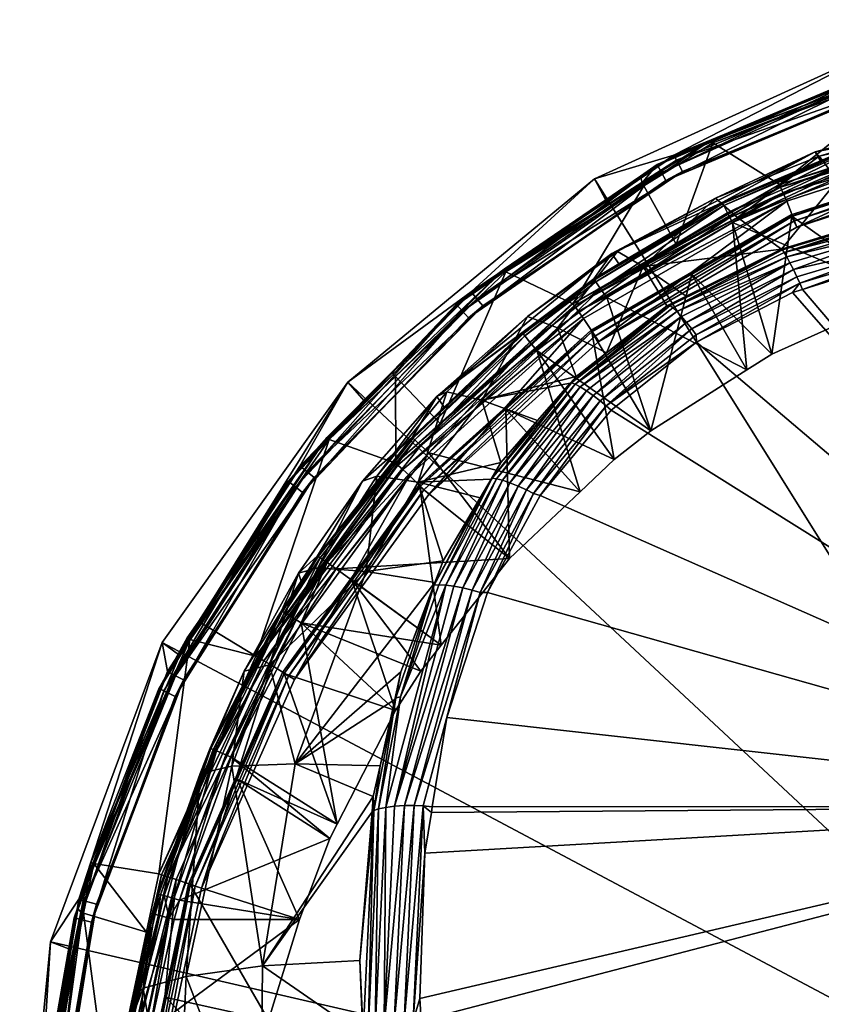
# Model space of a CAD drawing. Extents: x -0.027 to 0.115, y -0.224 to 0.109.
# Tile 251 of 256: x -0.027 to -0.009, y 0.005 to 0.026. Entities that reach past the tile are written whole.
import ezdxf

# ---------------------------------------------------------------- set-up
doc = ezdxf.new("R2010")
doc.units = 0
doc.layers.add('mesh', color=7, linetype='CONTINUOUS')

msp = doc.modelspace()

# ---------------------------------------------------------------- meshes
at = {"layer": 'mesh'}
mesh = msp.add_polyface(dxfattribs=at)
corners = [(-0.009392, 0.023375, 0.123853), (-0.006707, 0.024075, 0.119632), (-0.004543, 0.02464, 0.123796), (-0.008378, 0.023563, 0.119628), (-0.009277, 0.023182, 0.119625), (-0.009304, 0.023279, 0.130961), (-0.004495, 0.02439, 0.130824), (-0.008901, 0.022751, 0.137991), (-0.004285, 0.023664, 0.137792), (-0.011421, 0.022246, 0.119497), (-0.008371, 0.023541, 0.119504), (-0.006701, 0.024054, 0.119508), (-0.008256, 0.023209, 0.119173), (-0.00664, 0.023828, 0.119221), (-0.008294, 0.02332, 0.119219), (-0.00661, 0.023715, 0.119174), (-0.008215, 0.023092, 0.119157), (-0.006577, 0.023594, 0.119158), (-0.007534, 0.025338, 0.041448), (-0.007741, 0.025253, 0.041448), (-0.007854, 0.025691, 0.000045), (-0.012495, 0.023301, 0.041444), (-0.006851, 0.025424, 0.087442), (-0.007933, 0.02521, 0.042794), (-0.006841, 0.025435, 0.042795), (-0.01167, 0.023639, 0.087439), (-0.01286, 0.023096, 0.04279), (-0.006444, 0.023872, 0.114215), (-0.006834, 0.025356, 0.089745), (-0.006626, 0.025433, 0.089746), (-0.011641, 0.023576, 0.089742), (-0.006642, 0.025501, 0.087442), (-0.008353, 0.023491, 0.119391), (-0.006687, 0.024003, 0.119394), (-0.007624, 0.02487, 0.041844), (-0.007628, 0.024871, 0.042394), (-0.007814, 0.024832, 0.042394), (-0.007421, 0.024953, 0.041844), (-0.012668, 0.02275, 0.04239), (-0.012307, 0.022947, 0.04184), (-0.012488, 0.023288, 0.041547), (-0.00753, 0.025324, 0.041551), (-0.007501, 0.025224, 0.041728), (-0.012439, 0.023196, 0.041725), (-0.002641, 0.025896, 0.042395), (-0.007929, 0.025197, 0.042691), (-0.007898, 0.0251, 0.042512), (-0.00268, 0.026276, 0.042693), (-0.002669, 0.026175, 0.042514), (-0.012764, 0.022923, 0.042445), (-0.012854, 0.023084, 0.042687), (-0.009797, 0.021723, 0.114588), (-0.005119, 0.023884, 0.114592), (-0.005026, 0.023273, 0.114591), (-0.010015, 0.022294, 0.114589), (-0.010177, 0.022659, 0.114213), (-0.005202, 0.024276, 0.114216), (-0.00519, 0.024216, 0.114406), (-0.010152, 0.022603, 0.114403), (-0.005159, 0.024074, 0.114542), (-0.010093, 0.02247, 0.11454), (-0.005081, 0.02353, 0.115035), (-0.009919, 0.021996, 0.114883), (-0.005088, 0.023566, 0.114886), (-0.009902, 0.021958, 0.114735), (-0.00508, 0.023525, 0.114738), (-0.009858, 0.021858, 0.114628), (-0.005057, 0.023418, 0.11463)]
mesh.append_faces([[corners[k] for k in face] for face in [(0, 1, 2, 2), (0, 3, 1, 1), (4, 3, 0, 0), (2, 5, 0, 0), (2, 6, 5, 5), (6, 7, 5, 5), (6, 8, 7, 7), (9, 10, 4, 4), (10, 3, 4, 4), (10, 1, 3, 3), (11, 1, 10, 10), (12, 13, 14, 14), (15, 13, 12, 12), (16, 15, 12, 12), (17, 15, 16, 16), (18, 19, 20, 20), (21, 20, 19, 19), (22, 23, 24, 24), (25, 23, 22, 22), (25, 26, 23, 23), (27, 28, 29, 29), (22, 30, 25, 25), (22, 28, 30, 30), (31, 28, 22, 22), (31, 29, 28, 28), (32, 11, 10, 10), (33, 11, 32, 32), (14, 33, 32, 32), (13, 33, 14, 14), (34, 35, 36, 36), (34, 37, 35, 35), (38, 34, 36, 36), (38, 39, 34, 34), (40, 21, 19, 19), (39, 37, 34, 34), (41, 19, 18, 18), (41, 40, 19, 19), (42, 40, 41, 41), (37, 43, 42, 42), (44, 36, 35, 35), (45, 24, 23, 23), (46, 47, 45, 45), (36, 48, 46, 46), (46, 38, 36, 36), (45, 49, 46, 46), (23, 50, 45, 45), (51, 52, 53, 53), (51, 54, 52, 52), (55, 28, 27, 27), (55, 30, 28, 28), (55, 27, 56, 56), (55, 57, 58, 58), (56, 57, 55, 55), (57, 59, 58, 58), (59, 52, 60, 60), (61, 62, 63, 63), (63, 64, 65, 65), (65, 66, 67, 67)]])
mesh = msp.add_polyface(dxfattribs=at)
corners = [(-0.014252, 0.020586, 0.119613), (-0.013698, 0.020916, 0.119614), (-0.013856, 0.021149, 0.123965), (-0.011432, 0.022268, 0.119619), (-0.009392, 0.023375, 0.123853), (-0.011583, 0.022361, 0.131079), (-0.013732, 0.021189, 0.131236), (-0.013164, 0.020861, 0.138412), (-0.011097, 0.021938, 0.138171), (-0.009304, 0.023279, 0.130961), (-0.011421, 0.022246, 0.119497), (-0.014238, 0.020566, 0.119492), (-0.009277, 0.023182, 0.119625), (-0.011263, 0.021934, 0.119171), (-0.008294, 0.02332, 0.119219), (-0.011315, 0.022037, 0.119216), (-0.011207, 0.021824, 0.119155), (-0.013968, 0.020177, 0.119153), (-0.012495, 0.023301, 0.041444), (-0.014236, 0.022783, 0.00004), (-0.007854, 0.025691, 0.000045), (-0.013977, 0.022304, 0.041443), (-0.013186, 0.022695, 0.087437), (-0.01286, 0.023096, 0.04279), (-0.01167, 0.023639, 0.087439), (-0.013226, 0.022841, 0.04279), (-0.016221, 0.020803, 0.087434), (-0.012442, 0.021351, 0.114211), (-0.013153, 0.022633, 0.089741), (-0.011641, 0.023576, 0.089742), (-0.010113, 0.021225, 0.144825), (-0.012225, 0.020207, 0.144956), (-0.010134, 0.021244, 0.144696), (-0.014207, 0.020521, 0.11938), (-0.011397, 0.022198, 0.119385), (-0.008371, 0.023541, 0.119504), (-0.014104, 0.020373, 0.119213), (-0.008353, 0.023491, 0.119391), (-0.013774, 0.021979, 0.042389), (-0.012307, 0.022947, 0.04184), (-0.012668, 0.02275, 0.04239), (-0.013766, 0.021965, 0.041838), (-0.012488, 0.023288, 0.041547), (-0.016935, 0.020296, 0.041542), (-0.012439, 0.023196, 0.041725), (-0.016816, 0.020152, 0.041782), (-0.016689, 0.019999, 0.041835), (-0.007501, 0.025224, 0.041728), (-0.007421, 0.024953, 0.041844), (-0.012854, 0.023084, 0.042687), (-0.007898, 0.0251, 0.042512), (-0.012764, 0.022923, 0.042445), (-0.007929, 0.025197, 0.042691), (-0.007933, 0.02521, 0.042794), (-0.017003, 0.019732, 0.042385), (-0.017132, 0.019883, 0.04244), (-0.017253, 0.020022, 0.042682), (-0.014142, 0.019214, 0.114584), (-0.010015, 0.022294, 0.114589), (-0.009797, 0.021723, 0.114588), (-0.010177, 0.022659, 0.114213), (-0.014707, 0.020044, 0.114208), (-0.01618, 0.020746, 0.089737), (-0.010152, 0.022603, 0.114403), (-0.010093, 0.02247, 0.11454), (-0.014672, 0.019994, 0.114398), (-0.014586, 0.019876, 0.114535), (-0.009904, 0.021963, 0.115032), (-0.014318, 0.019457, 0.114879), (-0.009919, 0.021996, 0.114883), (-0.014294, 0.019423, 0.114731), (-0.009902, 0.021958, 0.114735), (-0.014229, 0.019334, 0.114623), (-0.009858, 0.021858, 0.114628)]
mesh.append_faces([[corners[k] for k in face] for face in [(0, 1, 2, 2), (3, 2, 1, 1), (3, 4, 2, 2), (4, 5, 2, 2), (5, 6, 2, 2), (5, 7, 6, 6), (5, 8, 7, 7), (9, 8, 5, 5), (10, 1, 11, 11), (10, 3, 1, 1), (12, 3, 10, 10), (13, 14, 15, 15), (16, 13, 17, 17), (18, 19, 20, 20), (21, 19, 18, 18), (22, 23, 24, 24), (22, 25, 23, 23), (26, 25, 22, 22), (27, 28, 29, 29), (24, 28, 22, 22), (24, 29, 28, 28), (30, 31, 32, 32), (8, 32, 7, 7), (33, 10, 11, 11), (34, 10, 33, 33), (34, 35, 10, 10), (15, 34, 36, 36), (15, 37, 34, 34), (13, 15, 36, 36), (38, 39, 40, 40), (38, 41, 39, 39), (42, 21, 18, 18), (42, 43, 21, 21), (44, 43, 42, 42), (39, 45, 44, 44), (41, 46, 39, 39), (47, 44, 42, 42), (48, 39, 44, 44), (49, 23, 25, 25), (50, 51, 40, 40), (52, 49, 51, 51), (53, 23, 49, 49), (40, 54, 38, 38), (51, 54, 40, 40), (49, 55, 51, 51), (25, 56, 49, 49), (57, 58, 59, 59), (27, 29, 60, 60), (61, 28, 27, 27), (61, 62, 28, 28), (61, 27, 60, 60), (60, 63, 61, 61), (63, 64, 65, 65), (64, 58, 66, 66), (67, 68, 69, 69), (69, 70, 71, 71), (71, 72, 73, 73), (73, 57, 59, 59)]])
mesh = msp.add_polyface(dxfattribs=at)
corners = [(-0.006577, 0.023594, 0.119158), (-0.006755, 0.02047, 0.119153), (-0.006487, 0.02056, 0.119153), (-0.008215, 0.023092, 0.119157), (-0.00746, 0.020232, 0.119153), (-0.011207, 0.021824, 0.119155), (-0.010345, 0.01894, 0.119151), (0, 0.009018, 0.149761), (-0.009893, 0.020286, 0.145854), (-0.00967, 0.020356, 0.145836), (-0.011999, 0.0192, 0.146153), (-0.009729, 0.020493, 0.145778), (-0.007285, 0.021224, 0.145592), (-0.007412, 0.021064, 0.145654), (-0.008219, 0.021823, 0.144566), (-0.007505, 0.022, 0.144649), (-0.010113, 0.021225, 0.144825), (-0.007591, 0.022013, 0.144524), (-0.004888, 0.022401, 0.14458), (-0.004892, 0.022419, 0.144458), (-0.012002, 0.019359, 0.146089), (-0.009794, 0.020637, 0.145683), (-0.00987, 0.020793, 0.145542), (-0.007409, 0.021694, 0.145188), (-0.007323, 0.021373, 0.145497), (-0.009946, 0.020942, 0.145372), (-0.010073, 0.021167, 0.144992), (-0.007449, 0.02183, 0.145001), (-0.010015, 0.021069, 0.145183), (-0.007482, 0.021936, 0.144813), (-0.004878, 0.022333, 0.144742), (-0.004845, 0.022086, 0.14511), (-0.012214, 0.01963, 0.145857), (-0.012101, 0.019489, 0.145996), (-0.008901, 0.022751, 0.137991), (-0.009277, 0.023182, 0.119625), (-0.009392, 0.023375, 0.123853), (-0.011432, 0.022268, 0.119619), (-0.009304, 0.023279, 0.130961), (-0.011583, 0.022361, 0.131079), (-0.011097, 0.021938, 0.138171), (-0.008256, 0.023209, 0.119173), (-0.008294, 0.02332, 0.119219), (-0.011263, 0.021934, 0.119171), (-0.007493, 0.022746, 0.115034), (0, 0, 0), (-0.007854, 0.025691, 0.000045), (-0.014236, 0.022783, 0.00004), (-0.010134, 0.021244, 0.144696), (-0.008353, 0.023491, 0.119391), (-0.008371, 0.023541, 0.119504), (-0.011397, 0.022198, 0.119385), (-0.011315, 0.022037, 0.119216), (-0.005081, 0.02353, 0.115035), (-0.009904, 0.021963, 0.115032), (-0.010152, 0.022603, 0.114403), (-0.005159, 0.024074, 0.114542), (-0.010093, 0.02247, 0.11454), (-0.005119, 0.023884, 0.114592), (-0.010015, 0.022294, 0.114589), (-0.009919, 0.021996, 0.114883), (-0.009902, 0.021958, 0.114735), (-0.005088, 0.023566, 0.114886), (-0.009858, 0.021858, 0.114628), (-0.00508, 0.023525, 0.114738), (-0.005057, 0.023418, 0.11463), (-0.009797, 0.021723, 0.114588), (-0.005026, 0.023273, 0.114591)]
mesh.append_faces([[corners[k] for k in face] for face in [(0, 1, 2, 2), (3, 1, 0, 0), (3, 4, 1, 1), (5, 4, 3, 3), (5, 6, 4, 4), (7, 8, 9, 9), (7, 10, 8, 8), (11, 9, 8, 8), (9, 12, 13, 13), (10, 11, 8, 8), (14, 15, 16, 16), (17, 15, 14, 14), (17, 18, 15, 15), (19, 18, 17, 17), (20, 21, 11, 11), (22, 23, 24, 24), (22, 25, 23, 23), (26, 27, 28, 28), (29, 27, 26, 26), (29, 30, 27, 27), (28, 23, 25, 25), (27, 23, 28, 28), (27, 31, 23, 23), (26, 15, 29, 29), (26, 16, 15, 15), (22, 32, 25, 25), (11, 12, 9, 9), (11, 24, 12, 12), (21, 24, 11, 11), (21, 22, 24, 24), (33, 22, 21, 21), (17, 34, 19, 19), (17, 14, 34, 34), (35, 36, 37, 37), (36, 38, 39, 39), (38, 34, 40, 40), (41, 42, 43, 43), (5, 41, 43, 43), (3, 41, 5, 5), (44, 1, 4, 4), (2, 1, 44, 44), (45, 46, 47, 47), (14, 16, 48, 48), (34, 48, 40, 40), (34, 14, 48, 48), (49, 50, 51, 51), (42, 49, 52, 52), (53, 2, 44, 44), (54, 4, 6, 6), (44, 4, 54, 54), (55, 56, 57, 57), (57, 58, 59, 59), (53, 44, 54, 54), (54, 60, 53, 53), (60, 61, 62, 62), (61, 63, 64, 64), (65, 66, 67, 67), (63, 66, 65, 65)]])
mesh = msp.add_polyface(dxfattribs=at)
corners = [(-0.015485, 0.017478, 0.145695), (-0.014739, 0.018306, 0.145596), (-0.01648, 0.016212, 0.146186), (-0.014769, 0.018301, 0.145465), (-0.014641, 0.018449, 0.145424), (-0.015572, 0.015879, 0.147101), (-0.01411, 0.017912, 0.146447), (-0.013979, 0.017804, 0.146535), (-0.01573, 0.01596, 0.147019), (-0.014548, 0.018216, 0.145957), (-0.014411, 0.018131, 0.146145), (-0.01609, 0.016114, 0.146729), (-0.016388, 0.016201, 0.146356), (-0.014661, 0.018276, 0.145766), (-0.015911, 0.016042, 0.146891), (-0.014261, 0.018027, 0.146312), (-0.016253, 0.016168, 0.146545), (-0.016706, 0.017924, 0.13908), (-0.015048, 0.019516, 0.138718), (-0.016288, 0.016556, 0.145951), (-0.017698, 0.01801, 0.124138), (-0.014252, 0.020586, 0.119613), (-0.013856, 0.021149, 0.123965), (-0.015816, 0.019402, 0.119611), (-0.015709, 0.019765, 0.131431), (-0.013732, 0.021189, 0.131236), (-0.0158, 0.019383, 0.11949), (-0.014238, 0.020566, 0.119492), (-0.013806, 0.016623, 0.119147), (-0.014553, 0.015916, 0.119146), (-0.016181, 0.01773, 0.115025), (-0.016944, 0.020307, 0.041439), (-0.014236, 0.022783, 0.00004), (-0.013977, 0.022304, 0.041443), (-0.019648, 0.018322, 0.000032), (-0.016221, 0.020803, 0.087434), (-0.017261, 0.020032, 0.042785), (-0.013226, 0.022841, 0.04279), (-0.013186, 0.022695, 0.087437), (-0.01618, 0.020746, 0.089737), (-0.013153, 0.022633, 0.089741), (-0.015499, 0.019018, 0.119151), (-0.017868, 0.016772, 0.119147), (-0.015766, 0.019341, 0.119378), (-0.014207, 0.020521, 0.11938), (-0.015651, 0.019202, 0.119211), (-0.014104, 0.020373, 0.119213), (-0.013968, 0.020177, 0.119153), (-0.014297, 0.019427, 0.115028), (-0.017003, 0.019732, 0.042385), (-0.013766, 0.021965, 0.041838), (-0.013774, 0.021979, 0.042389), (-0.016689, 0.019999, 0.041835), (-0.016935, 0.020296, 0.041542), (-0.012439, 0.023196, 0.041725), (-0.016816, 0.020152, 0.041782), (-0.012307, 0.022947, 0.04184), (-0.012764, 0.022923, 0.042445), (-0.017132, 0.019883, 0.04244), (-0.012854, 0.023084, 0.042687), (-0.017253, 0.020022, 0.042682), (-0.01787, 0.015858, 0.114578), (-0.014473, 0.01972, 0.114585), (-0.014142, 0.019214, 0.114584), (-0.017624, 0.017417, 0.114204), (-0.014707, 0.020044, 0.114208), (-0.018093, 0.016058, 0.114873), (-0.014318, 0.019457, 0.114879), (-0.018066, 0.016033, 0.115022), (-0.018062, 0.01603, 0.114725), (-0.014294, 0.019423, 0.114731), (-0.017981, 0.015957, 0.114617), (-0.014229, 0.019334, 0.114623)]
mesh.append_faces([[corners[k] for k in face] for face in [(0, 1, 2, 2), (3, 1, 0, 0), (3, 4, 1, 1), (5, 6, 7, 7), (5, 8, 6, 6), (9, 10, 11, 11), (12, 1, 13, 13), (12, 2, 1, 1), (14, 10, 15, 15), (14, 11, 10, 10), (13, 9, 16, 16), (8, 15, 6, 6), (8, 14, 15, 15), (4, 17, 18, 18), (3, 17, 4, 4), (17, 0, 19, 19), (3, 0, 17, 17), (20, 21, 22, 22), (20, 23, 21, 21), (22, 24, 20, 20), (22, 25, 24, 24), (24, 18, 17, 17), (25, 18, 24, 24), (26, 21, 23, 23), (27, 21, 26, 26), (28, 29, 30, 30), (31, 32, 33, 33), (31, 34, 32, 32), (35, 36, 37, 37), (38, 39, 35, 35), (38, 40, 39, 39), (41, 29, 28, 28), (42, 29, 41, 41), (43, 27, 26, 26), (44, 27, 43, 43), (45, 44, 43, 43), (46, 44, 45, 45), (41, 46, 45, 45), (47, 46, 41, 41), (48, 28, 30, 30), (49, 50, 51, 51), (49, 52, 50, 50), (53, 31, 33, 33), (54, 55, 53, 53), (56, 52, 55, 55), (57, 58, 49, 49), (59, 60, 58, 58), (37, 36, 60, 60), (61, 62, 63, 63), (64, 39, 65, 65), (48, 66, 67, 67), (68, 66, 48, 48), (67, 69, 70, 70), (66, 69, 67, 67), (70, 71, 72, 72), (69, 71, 70, 70), (72, 61, 63, 63), (71, 61, 72, 72)]])
mesh = msp.add_polyface(dxfattribs=at)
corners = [(-0.018039, 0.004316, 0.150527), (0, 0.009018, 0.149761), (0, 0.000003, 0.152399), (-0.017959, 0.007984, 0.149467), (-0.017814, 0.008881, 0.149202), (-0.018066, 0.004796, 0.150394), (-0.017676, -0.002201, 0.152322), (-0.017795, 0.009003, 0.149165), (-0.017478, 0.010963, 0.148586), (-0.01819, 0.009032, 0.149076), (-0.018409, 0.004282, 0.150458), (-0.018631, 0.004245, 0.150355), (-0.018212, 0.004306, 0.150515), (-0.017997, 0.009024, 0.14914), (-0.016745, 0.013705, 0.147749), (-0.019081, 0.008925, 0.148303), (-0.019117, 0.008891, 0.148166), (-0.01909, 0.009228, 0.148069), (-0.018594, 0.011394, 0.147583), (-0.018618, 0.011362, 0.147448), (-0.018486, 0.011962, 0.147274), (-0.018941, 0.009903, 0.147873), (-0.018817, 0.008991, 0.14865), (-0.017501, 0.013869, 0.147216), (-0.018623, 0.009016, 0.148821), (-0.01849, 0.011417, 0.14775), (-0.018975, 0.00896, 0.148469), (-0.01775, 0.013869, 0.146861), (-0.018408, 0.009029, 0.148966), (-0.018849, 0.004196, 0.150216), (-0.016921, 0.013758, 0.147673), (-0.017122, 0.013807, 0.147552), (-0.019045, 0.004141, 0.15005), (-0.019204, 0.004084, 0.149871), (-0.020802, 0.009949, 0.140793), (-0.019557, 0.013981, 0.115018), (-0.018045, 0.01198, 0.11914), (-0.0186, 0.011117, 0.119139), (-0.026176, 0.006043, 0.000011), (-0.026848, -0.000938, -0.000002), (0, 0, 0), (-0.02372, 0.012612, 0.000022), (-0.019648, 0.018322, 0.000032), (-0.014236, 0.022783, 0.00004), (-0.016581, 0.013703, 0.147769), (-0.015426, 0.015833, 0.147134), (-0.018087, -0.005014, 0.152831), (-0.017747, -0.004952, 0.152978), (-0.018657, -0.005187, 0.152311), (-0.018423, -0.0051, 0.152586), (-0.018756, -0.005239, 0.152132), (-0.019187, 0.000626, 0.150508), (-0.019309, 0.004033, 0.149706), (-0.018302, -0.005069, 0.152674), (-0.017645, -0.00494, 0.152994), (-0.017737, 0.013927, 0.146704)]
mesh.append_faces([[corners[k] for k in face] for face in [(0, 1, 2, 2), (1, 3, 4, 4), (1, 5, 3, 3), (0, 5, 1, 1), (2, 6, 0, 0), (1, 7, 8, 8), (4, 7, 1, 1), (9, 10, 11, 11), (12, 0, 6, 6), (8, 13, 14, 14), (7, 13, 8, 8), (12, 5, 0, 0), (12, 3, 5, 5), (13, 3, 12, 12), (13, 4, 3, 3), (7, 4, 13, 13), (15, 16, 17, 17), (18, 19, 20, 20), (18, 21, 19, 19), (22, 23, 24, 24), (22, 25, 23, 23), (26, 25, 22, 22), (26, 18, 25, 25), (15, 18, 26, 26), (15, 21, 18, 18), (17, 21, 15, 15), (27, 25, 18, 18), (28, 11, 29, 29), (28, 9, 11, 11), (30, 9, 28, 28), (10, 13, 12, 12), (9, 13, 10, 10), (9, 14, 13, 13), (30, 14, 9, 9), (28, 24, 31, 31), (29, 24, 28, 28), (29, 22, 24, 24), (32, 22, 29, 29), (32, 26, 22, 22), (33, 26, 32, 32), (33, 15, 26, 26), (34, 20, 19, 19), (35, 36, 37, 37), (38, 39, 40, 40), (40, 41, 38, 38), (40, 42, 41, 41), (43, 42, 40, 40), (44, 45, 1, 1), (1, 8, 44, 44), (10, 46, 11, 11), (47, 46, 10, 10), (32, 48, 33, 33), (49, 48, 32, 32), (50, 51, 52, 52), (29, 53, 32, 32), (29, 11, 53, 53), (10, 12, 54, 54), (34, 55, 20, 20)]])
mesh = msp.add_polyface(dxfattribs=at)
corners = [(-0.011207, 0.021824, 0.119155), (-0.01089, 0.018594, 0.11915), (-0.010345, 0.01894, 0.119151), (-0.013968, 0.020177, 0.119153), (-0.012997, 0.017254, 0.119148), (-0.012002, 0.019359, 0.146089), (-0.011999, 0.0192, 0.146153), (-0.013979, 0.017804, 0.146535), (-0.009729, 0.020493, 0.145778), (-0.014739, 0.018306, 0.145596), (-0.013971, 0.018968, 0.145285), (-0.012576, 0.020001, 0.145136), (-0.014641, 0.018449, 0.145424), (-0.012225, 0.020207, 0.144956), (-0.010113, 0.021225, 0.144825), (-0.012101, 0.019489, 0.145996), (-0.009794, 0.020637, 0.145683), (-0.01411, 0.017912, 0.146447), (-0.012327, 0.019761, 0.145687), (-0.014411, 0.018131, 0.146145), (-0.014548, 0.018216, 0.145957), (-0.012516, 0.019955, 0.145305), (-0.01243, 0.019872, 0.145497), (-0.014661, 0.018276, 0.145766), (-0.010015, 0.021069, 0.145183), (-0.010073, 0.021167, 0.144992), (-0.009946, 0.020942, 0.145372), (-0.014261, 0.018027, 0.146312), (-0.012214, 0.01963, 0.145857), (-0.00987, 0.020793, 0.145542), (-0.015048, 0.019516, 0.138718), (-0.013164, 0.020861, 0.138412), (-0.013732, 0.021189, 0.131236), (-0.014238, 0.020566, 0.119492), (-0.013698, 0.020916, 0.119614), (-0.014252, 0.020586, 0.119613), (-0.012101, 0.020695, 0.11503), (-0.015499, 0.019018, 0.119151), (-0.013806, 0.016623, 0.119147), (-0.01387, 0.017705, 0.146583), (-0.015426, 0.015833, 0.147134), (-0.012646, 0.019995, 0.145009), (-0.010134, 0.021244, 0.144696), (-0.014104, 0.020373, 0.119213), (-0.011397, 0.022198, 0.119385), (-0.014207, 0.020521, 0.11938), (-0.011263, 0.021934, 0.119171), (-0.009904, 0.021963, 0.115032), (-0.014297, 0.019427, 0.115028), (-0.014142, 0.019214, 0.114584), (-0.014473, 0.01972, 0.114585), (-0.010015, 0.022294, 0.114589), (-0.014707, 0.020044, 0.114208), (-0.010152, 0.022603, 0.114403), (-0.014672, 0.019994, 0.114398), (-0.010093, 0.02247, 0.11454), (-0.014586, 0.019876, 0.114535), (-0.014318, 0.019457, 0.114879), (-0.014294, 0.019423, 0.114731), (-0.009919, 0.021996, 0.114883), (-0.014229, 0.019334, 0.114623), (-0.009902, 0.021958, 0.114735), (-0.009858, 0.021858, 0.114628)]
mesh.append_faces([[corners[k] for k in face] for face in [(0, 1, 2, 2), (3, 1, 0, 0), (3, 4, 1, 1), (5, 6, 7, 7), (5, 8, 6, 6), (9, 10, 11, 11), (9, 12, 10, 10), (11, 13, 14, 14), (5, 15, 16, 16), (7, 15, 5, 5), (7, 17, 15, 15), (18, 19, 20, 20), (21, 22, 23, 23), (21, 24, 22, 22), (25, 24, 21, 21), (24, 26, 22, 22), (21, 14, 25, 25), (21, 11, 14, 14), (23, 11, 21, 21), (23, 9, 11, 11), (27, 18, 28, 28), (27, 19, 18, 18), (22, 20, 23, 23), (22, 18, 20, 20), (26, 18, 22, 22), (26, 28, 18, 18), (15, 28, 29, 29), (17, 28, 15, 15), (17, 27, 28, 28), (10, 30, 31, 31), (12, 30, 10, 10), (32, 31, 30, 30), (33, 34, 35, 35), (36, 1, 4, 4), (2, 1, 36, 36), (37, 4, 3, 3), (37, 38, 4, 4), (7, 6, 39, 39), (40, 7, 39, 39), (10, 41, 11, 11), (11, 41, 13, 13), (31, 13, 41, 41), (42, 13, 31, 31), (10, 31, 41, 41), (43, 44, 45, 45), (3, 46, 43, 43), (47, 2, 36, 36), (48, 4, 38, 38), (36, 4, 48, 48), (49, 50, 51, 51), (52, 53, 54, 54), (54, 55, 56, 56), (56, 51, 50, 50), (48, 47, 36, 36), (48, 57, 47, 47), (57, 58, 59, 59), (58, 60, 61, 61), (60, 49, 62, 62)]])
mesh = msp.add_polyface(dxfattribs=at)
corners = [(-0.019904, 0.014224, 0.119143), (-0.017597, 0.012549, 0.119141), (-0.016101, 0.014449, 0.119144), (-0.020673, 0.013044, 0.119142), (-0.018045, 0.01198, 0.11914), (-0.00967, 0.020356, 0.145836), (-0.007412, 0.021064, 0.145654), (0, 0.009018, 0.149761), (-0.015426, 0.015833, 0.147134), (-0.015572, 0.015879, 0.147101), (-0.013979, 0.017804, 0.146535), (-0.01648, 0.016212, 0.146186), (-0.016503, 0.016191, 0.146056), (-0.016288, 0.016556, 0.145951), (-0.016743, 0.015783, 0.146172), (-0.01775, 0.013869, 0.146861), (-0.017558, 0.014398, 0.146568), (-0.015485, 0.017478, 0.145695), (-0.016745, 0.013705, 0.147749), (-0.01573, 0.01596, 0.147019), (-0.016253, 0.016168, 0.146545), (-0.017321, 0.013846, 0.147396), (-0.017501, 0.013869, 0.147216), (-0.01609, 0.016114, 0.146729), (-0.014548, 0.018216, 0.145957), (-0.017649, 0.013877, 0.14703), (-0.016388, 0.016201, 0.146356), (-0.017122, 0.013807, 0.147552), (-0.015911, 0.016042, 0.146891), (-0.018623, 0.009016, 0.148821), (-0.018594, 0.011394, 0.147583), (-0.018486, 0.011962, 0.147274), (-0.01849, 0.011417, 0.14775), (-0.014661, 0.018276, 0.145766), (-0.016921, 0.013758, 0.147673), (-0.018408, 0.009029, 0.148966), (-0.018108, 0.016126, 0.139485), (-0.016706, 0.017924, 0.13908), (-0.019249, 0.01417, 0.139915), (-0.019014, 0.016259, 0.131918), (-0.017478, 0.018111, 0.131662), (-0.016181, 0.01773, 0.115025), (-0.014553, 0.015916, 0.119146), (-0.019557, 0.013981, 0.115018), (-0.017868, 0.016772, 0.119147), (-0.01387, 0.017705, 0.146583), (-0.011999, 0.0192, 0.146153), (-0.016581, 0.013703, 0.147769), (-0.017478, 0.010963, 0.148586), (-0.017737, 0.013927, 0.146704), (-0.018044, 0.016933, 0.119209), (-0.018177, 0.017055, 0.119377), (-0.020103, 0.014362, 0.119206), (-0.018066, 0.016033, 0.115022), (-0.020819, 0.011799, 0.114571), (-0.018298, 0.016276, 0.114579), (-0.01787, 0.015858, 0.114578), (-0.021079, 0.011948, 0.114866), (-0.018093, 0.016058, 0.114873), (-0.021042, 0.011928, 0.114718), (-0.018062, 0.01603, 0.114725), (-0.020948, 0.011873, 0.11461), (-0.017981, 0.015957, 0.114617)]
mesh.append_faces([[corners[k] for k in face] for face in [(0, 1, 2, 2), (3, 4, 1, 1), (5, 6, 7, 7), (8, 9, 10, 10), (11, 12, 13, 13), (11, 14, 12, 12), (15, 14, 11, 11), (15, 16, 14, 14), (17, 11, 13, 13), (18, 19, 9, 9), (20, 21, 22, 22), (20, 23, 21, 21), (24, 23, 20, 20), (25, 11, 26, 26), (25, 15, 11, 11), (27, 23, 28, 28), (27, 21, 23, 23), (29, 21, 27, 27), (29, 22, 21, 21), (15, 30, 31, 31), (25, 32, 15, 15), (25, 22, 32, 32), (26, 22, 25, 25), (26, 20, 22, 22), (33, 20, 26, 26), (34, 19, 18, 18), (34, 28, 19, 19), (34, 27, 28, 28), (35, 27, 34, 34), (36, 12, 14, 14), (36, 13, 12, 12), (37, 13, 36, 36), (36, 38, 39, 39), (36, 16, 38, 38), (14, 16, 36, 36), (40, 36, 39, 39), (41, 42, 2, 2), (1, 4, 43, 43), (44, 2, 42, 42), (0, 2, 44, 44), (45, 46, 7, 7), (7, 8, 45, 45), (47, 9, 8, 8), (47, 18, 9, 9), (48, 18, 47, 47), (15, 31, 49, 49), (49, 16, 15, 15), (16, 49, 38, 38), (50, 51, 52, 52), (44, 50, 52, 52), (53, 1, 43, 43), (53, 2, 1, 1), (41, 2, 53, 53), (54, 55, 56, 56), (53, 57, 58, 58), (58, 59, 60, 60), (60, 61, 62, 62), (62, 54, 56, 56)]])
mesh = msp.add_polyface(dxfattribs=at)
corners = [(-0.017532, 0.017775, 0.119611), (-0.015816, 0.019402, 0.119611), (-0.017698, 0.01801, 0.124138), (-0.017478, 0.018111, 0.131662), (-0.019014, 0.016259, 0.131918), (-0.015709, 0.019765, 0.131431), (-0.016706, 0.017924, 0.13908), (-0.018108, 0.016126, 0.139485), (-0.018235, 0.017108, 0.119611), (-0.019324, 0.016149, 0.124242), (-0.018217, 0.017092, 0.119489), (-0.0158, 0.019383, 0.11949), (-0.019292, 0.017914, 0.041435), (-0.019648, 0.018322, 0.000032), (-0.016944, 0.020307, 0.041439), (-0.0207, 0.016479, 0.041432), (-0.01865, 0.018493, 0.08743), (-0.017261, 0.020032, 0.042785), (-0.016221, 0.020803, 0.087434), (-0.018646, 0.018576, 0.042783), (-0.020107, 0.017109, 0.087427), (-0.020955, 0.016146, 0.042778), (-0.017624, 0.017417, 0.114204), (-0.018604, 0.018443, 0.089733), (-0.01618, 0.020746, 0.089737), (-0.020057, 0.017062, 0.089731), (-0.018177, 0.017055, 0.119377), (-0.015766, 0.019341, 0.119378), (-0.018044, 0.016933, 0.119209), (-0.015651, 0.019202, 0.119211), (-0.017868, 0.016772, 0.119147), (-0.015499, 0.019018, 0.119151), (-0.018995, 0.017637, 0.042381), (-0.016689, 0.019999, 0.041835), (-0.017003, 0.019732, 0.042385), (-0.019001, 0.017642, 0.041831), (-0.020642, 0.015904, 0.042378), (-0.020387, 0.016229, 0.041828), (-0.020689, 0.01647, 0.041535), (-0.020543, 0.016353, 0.041776), (-0.016816, 0.020152, 0.041782), (-0.016935, 0.020296, 0.041542), (-0.017253, 0.020022, 0.042682), (-0.017132, 0.019883, 0.04244), (-0.020799, 0.016026, 0.042433), (-0.020945, 0.016138, 0.042675), (-0.01787, 0.015858, 0.114578), (-0.018298, 0.016276, 0.114579), (-0.014473, 0.01972, 0.114585), (-0.018595, 0.016544, 0.114202), (-0.014707, 0.020044, 0.114208), (-0.014672, 0.019994, 0.114398), (-0.018549, 0.016502, 0.114392), (-0.014586, 0.019876, 0.114535), (-0.018442, 0.016405, 0.114529), (-0.014297, 0.019427, 0.115028), (-0.016181, 0.01773, 0.115025), (-0.018066, 0.016033, 0.115022)]
mesh.append_faces([[corners[k] for k in face] for face in [(0, 1, 2, 2), (2, 3, 4, 4), (2, 5, 3, 3), (3, 6, 7, 7), (5, 6, 3, 3), (2, 8, 0, 0), (2, 9, 8, 8), (4, 9, 2, 2), (10, 0, 8, 8), (11, 0, 10, 10), (11, 1, 0, 0), (12, 13, 14, 14), (12, 15, 13, 13), (16, 17, 18, 18), (16, 19, 17, 17), (20, 19, 16, 16), (20, 21, 19, 19), (22, 23, 24, 24), (16, 25, 20, 20), (16, 23, 25, 25), (18, 23, 16, 16), (18, 24, 23, 23), (26, 11, 10, 10), (27, 11, 26, 26), (28, 27, 26, 26), (29, 27, 28, 28), (30, 29, 28, 28), (31, 29, 30, 30), (32, 33, 34, 34), (32, 35, 33, 33), (36, 35, 32, 32), (36, 37, 35, 35), (38, 15, 12, 12), (37, 33, 35, 35), (39, 33, 37, 37), (39, 40, 33, 33), (38, 40, 39, 39), (38, 41, 40, 40), (12, 41, 38, 38), (12, 14, 41, 41), (42, 17, 19, 19), (34, 36, 32, 32), (43, 36, 34, 34), (43, 44, 36, 36), (42, 44, 43, 43), (42, 45, 44, 44), (19, 45, 42, 42), (46, 47, 48, 48), (49, 23, 22, 22), (49, 25, 23, 23), (50, 49, 22, 22), (49, 51, 52, 52), (50, 51, 49, 49), (52, 53, 54, 54), (51, 53, 52, 52), (54, 48, 47, 47), (53, 48, 54, 54), (55, 56, 57, 57)]])
mesh = msp.add_polyface(dxfattribs=at)
corners = [(-0.020673, 0.013044, 0.119142), (-0.017597, 0.012549, 0.119141), (-0.019904, 0.014224, 0.119143), (-0.0186, 0.011117, 0.119139), (-0.018045, 0.01198, 0.11914), (-0.0211, 0.013303, 0.119617), (-0.020674, 0.013957, 0.119616), (-0.020734, 0.01413, 0.124352), (-0.021922, 0.011982, 0.124465), (-0.020315, 0.014508, 0.119615), (-0.019324, 0.016149, 0.124242), (-0.018235, 0.017108, 0.119611), (-0.021364, 0.012117, 0.132467), (-0.020309, 0.014249, 0.13219), (-0.019014, 0.016259, 0.131918), (-0.019249, 0.01417, 0.139915), (-0.020802, 0.009949, 0.140793), (-0.021081, 0.013292, 0.119493), (-0.020296, 0.014495, 0.119491), (-0.018217, 0.017092, 0.119489), (-0.019648, 0.018322, 0.000032), (-0.0207, 0.016479, 0.041432), (-0.023366, 0.012348, 0.041425), (-0.022916, 0.013074, 0.08742), (-0.020955, 0.016146, 0.042778), (-0.020107, 0.017109, 0.087427), (-0.022847, 0.013111, 0.042773), (-0.022858, 0.013037, 0.089724), (-0.020057, 0.017062, 0.089731), (-0.021036, 0.013264, 0.119378), (-0.020252, 0.014465, 0.119377), (-0.018177, 0.017055, 0.119377), (-0.020881, 0.01317, 0.119205), (-0.020103, 0.014362, 0.119206), (-0.02078, 0.013109, 0.119158), (-0.017868, 0.016772, 0.119147), (-0.022987, 0.012143, 0.042371), (-0.020387, 0.016229, 0.041828), (-0.020642, 0.015904, 0.042378), (-0.023014, 0.01216, 0.041821), (-0.023429, 0.011881, 0.041768), (-0.020543, 0.016353, 0.041776), (-0.023595, 0.011967, 0.041527), (-0.020689, 0.01647, 0.041535), (-0.020945, 0.016138, 0.042675), (-0.018646, 0.018576, 0.042783), (-0.023688, 0.011545, 0.042489), (-0.020799, 0.016026, 0.042433), (-0.023436, 0.011422, 0.04237), (-0.020819, 0.011799, 0.114571), (-0.021324, 0.012111, 0.114571), (-0.018298, 0.016276, 0.114579), (-0.021669, 0.012312, 0.114195), (-0.018595, 0.016544, 0.114202), (-0.018549, 0.016502, 0.114392), (-0.021617, 0.012281, 0.114385), (-0.018442, 0.016405, 0.114529), (-0.021491, 0.012208, 0.114522), (-0.021047, 0.01193, 0.115015), (-0.018066, 0.016033, 0.115022), (-0.019557, 0.013981, 0.115018), (-0.021079, 0.011948, 0.114866), (-0.021042, 0.011928, 0.114718), (-0.018093, 0.016058, 0.114873), (-0.020948, 0.011873, 0.11461), (-0.018062, 0.01603, 0.114725), (-0.017981, 0.015957, 0.114617)]
mesh.append_faces([[corners[k] for k in face] for face in [(0, 1, 2, 2), (3, 4, 0, 0), (5, 6, 7, 7), (8, 5, 7, 7), (9, 7, 6, 6), (9, 10, 7, 7), (11, 10, 9, 9), (7, 12, 8, 8), (7, 13, 12, 12), (10, 13, 7, 7), (14, 13, 10, 10), (15, 13, 14, 14), (15, 12, 13, 13), (16, 12, 15, 15), (17, 6, 5, 5), (18, 6, 17, 17), (18, 9, 6, 6), (18, 11, 9, 9), (19, 11, 18, 18), (20, 21, 22, 22), (23, 24, 25, 25), (23, 26, 24, 24), (25, 27, 23, 23), (25, 28, 27, 27), (29, 18, 17, 17), (30, 18, 29, 29), (30, 19, 18, 18), (31, 19, 30, 30), (32, 30, 29, 29), (33, 30, 32, 32), (33, 31, 30, 30), (34, 33, 32, 32), (0, 33, 34, 34), (2, 33, 0, 0), (2, 35, 33, 33), (36, 37, 38, 38), (36, 39, 37, 37), (40, 41, 37, 37), (42, 43, 41, 41), (22, 21, 43, 43), (44, 24, 26, 26), (45, 24, 44, 44), (46, 47, 44, 44), (48, 38, 47, 47), (49, 50, 51, 51), (52, 28, 53, 53), (52, 27, 28, 28), (52, 54, 55, 55), (53, 54, 52, 52), (55, 56, 57, 57), (54, 56, 55, 55), (57, 51, 50, 50), (56, 51, 57, 57), (58, 59, 60, 60), (58, 61, 59, 59), (61, 62, 63, 63), (62, 64, 65, 65), (64, 49, 66, 66)]])
mesh = msp.add_polyface(dxfattribs=at)
corners = [(-0.024139, 0.005023, 0.124791), (-0.023822, 0.007094, 0.11963), (-0.022885, 0.009732, 0.124576), (-0.022669, 0.010292, 0.119624), (-0.021922, 0.011982, 0.124465), (-0.02293, 0.00957, 0.119625), (-0.02219, 0.009894, 0.132743), (-0.022651, 0.010284, 0.119497), (-0.023805, 0.007089, 0.119501), (-0.0211, 0.013303, 0.119617), (-0.022604, 0.010264, 0.11938), (-0.023757, 0.007075, 0.119381), (-0.022211, 0.010092, 0.119137), (-0.022328, 0.010143, 0.119154), (-0.023342, 0.006957, 0.119132), (-0.02372, 0.012612, 0.000022), (-0.023366, 0.012348, 0.041425), (-0.023608, 0.011973, 0.041425), (-0.019648, 0.018322, 0.000032), (-0.025549, 0.006975, 0.041416), (-0.026176, 0.006043, 0.000011), (-0.02317, 0.012708, 0.08742), (-0.022847, 0.013111, 0.042773), (-0.022916, 0.013074, 0.08742), (-0.023792, 0.011596, 0.04277), (-0.025285, 0.007781, 0.087411), (-0.025577, 0.006777, 0.042762), (-0.023112, 0.012672, 0.089723), (-0.025221, 0.007757, 0.089715), (-0.022858, 0.013037, 0.089724), (-0.022531, 0.010232, 0.119279), (-0.023681, 0.007054, 0.119278), (-0.023466, 0.006992, 0.119149), (-0.023436, 0.011422, 0.04237), (-0.023014, 0.01216, 0.041821), (-0.022987, 0.012143, 0.042371), (-0.023252, 0.011791, 0.041821), (-0.02527, 0.006469, 0.042361), (-0.025164, 0.006867, 0.041812), (-0.023595, 0.011967, 0.041527), (-0.025435, 0.006943, 0.041696), (-0.023429, 0.011881, 0.041768), (-0.025536, 0.006971, 0.041519), (-0.020387, 0.016229, 0.041828), (-0.020543, 0.016353, 0.041776), (-0.020689, 0.01647, 0.041535), (-0.02378, 0.01159, 0.042667), (-0.020945, 0.016138, 0.042675), (-0.023688, 0.011545, 0.042489), (-0.020799, 0.016026, 0.042433), (-0.020642, 0.015904, 0.042378), (-0.025641, 0.006564, 0.042659), (-0.025542, 0.006539, 0.04248), (-0.021669, 0.012312, 0.114195), (-0.023797, 0.007533, 0.114186), (-0.021617, 0.012281, 0.114385), (-0.023739, 0.007514, 0.114377), (-0.021491, 0.012208, 0.114522), (-0.023601, 0.007469, 0.114513), (-0.021324, 0.012111, 0.114571), (-0.023417, 0.007409, 0.114563), (-0.021047, 0.01193, 0.115015), (-0.022079, 0.009613, 0.115011), (-0.02311, 0.007296, 0.115007)]
mesh.append_faces([[corners[k] for k in face] for face in [(0, 1, 2, 2), (2, 3, 4, 4), (2, 5, 3, 3), (1, 5, 2, 2), (4, 6, 2, 2), (7, 5, 8, 8), (7, 3, 5, 5), (7, 9, 3, 3), (10, 7, 11, 11), (12, 13, 14, 14), (15, 16, 17, 17), (18, 16, 15, 15), (19, 15, 17, 17), (19, 20, 15, 15), (21, 22, 23, 23), (21, 24, 22, 22), (25, 24, 21, 21), (25, 26, 24, 24), (25, 27, 28, 28), (21, 27, 25, 25), (23, 27, 21, 21), (23, 29, 27, 27), (30, 10, 31, 31), (13, 30, 32, 32), (33, 34, 35, 35), (33, 36, 34, 34), (37, 36, 33, 33), (37, 38, 36, 36), (39, 17, 16, 16), (40, 36, 38, 38), (40, 41, 36, 36), (42, 41, 40, 40), (42, 39, 41, 41), (19, 39, 42, 42), (19, 17, 39, 39), (36, 43, 34, 34), (41, 43, 36, 36), (39, 44, 41, 41), (16, 45, 39, 39), (46, 24, 26, 26), (46, 22, 24, 24), (46, 47, 22, 22), (48, 47, 46, 46), (33, 49, 48, 48), (35, 50, 33, 33), (51, 46, 26, 26), (52, 48, 46, 46), (37, 33, 48, 48), (53, 27, 29, 29), (54, 27, 53, 53), (54, 28, 27, 27), (54, 55, 56, 56), (53, 55, 54, 54), (56, 57, 58, 58), (55, 57, 56, 56), (58, 59, 60, 60), (57, 59, 58, 58), (61, 62, 63, 63)]])
mesh = msp.add_polyface(dxfattribs=at)
corners = [(-0.019881, 0.008626, 0.119135), (-0.0186, 0.011117, 0.119139), (-0.020673, 0.013044, 0.119142), (-0.022211, 0.010092, 0.119137), (-0.020043, 0.008311, 0.119134), (-0.023342, 0.006957, 0.119132), (-0.02071, 0.006532, 0.119132), (-0.023996, 0.004101, 0.118953), (-0.021387, 0.004323, 0.118886), (-0.024144, 0.002862, 0.118681), (-0.021838, 0.002853, 0.118723), (-0.019309, 0.004033, 0.149706), (-0.01922, 0.001473, 0.15027), (-0.019319, 0.003992, 0.149565), (-0.019187, 0.000626, 0.150508), (-0.019081, 0.008925, 0.148303), (-0.019383, 0.005629, 0.149106), (-0.019117, 0.008891, 0.148166), (-0.019204, 0.004084, 0.149871), (-0.021518, 0.005517, 0.141646), (-0.01909, 0.009228, 0.148069), (-0.020802, 0.009949, 0.140793), (-0.018941, 0.009903, 0.147873), (-0.018618, 0.011362, 0.147448), (-0.021567, 0.001021, 0.142462), (-0.021258, -0.003464, 0.143232), (-0.021922, 0.011982, 0.124465), (-0.022669, 0.010292, 0.119624), (-0.0211, 0.013303, 0.119617), (-0.021364, 0.012117, 0.132467), (-0.02219, 0.009894, 0.132743), (-0.023193, 0.00528, 0.133277), (-0.023408, 0.000574, 0.133786), (-0.021081, 0.013292, 0.119493), (-0.022651, 0.010284, 0.119497), (-0.022604, 0.010264, 0.11938), (-0.02078, 0.013109, 0.119158), (-0.020881, 0.01317, 0.119205), (-0.022328, 0.010143, 0.119154), (-0.023637, 0.004816, 0.115002), (-0.022079, 0.009613, 0.115011), (-0.018756, -0.005239, 0.152132), (-0.019249, 0.01417, 0.139915), (-0.017737, 0.013927, 0.146704), (-0.021036, 0.013264, 0.119378), (-0.022531, 0.010232, 0.119279), (-0.02311, 0.007296, 0.115007), (-0.021047, 0.01193, 0.115015), (-0.019557, 0.013981, 0.115018), (-0.02286, 0.007216, 0.114563), (-0.021324, 0.012111, 0.114571), (-0.020819, 0.011799, 0.114571), (-0.023417, 0.007409, 0.114563), (-0.023145, 0.007308, 0.114858), (-0.021079, 0.011948, 0.114866), (-0.023105, 0.007295, 0.11471), (-0.021042, 0.011928, 0.114718), (-0.023001, 0.007262, 0.114602), (-0.020948, 0.011873, 0.11461)]
mesh.append_faces([[corners[k] for k in face] for face in [(0, 1, 2, 2), (3, 0, 2, 2), (3, 4, 0, 0), (5, 4, 3, 3), (5, 6, 4, 4), (7, 8, 6, 6), (9, 10, 8, 8), (11, 12, 13, 13), (11, 14, 12, 12), (15, 16, 17, 17), (11, 15, 18, 18), (11, 16, 15, 15), (13, 16, 11, 11), (19, 17, 16, 16), (19, 20, 17, 17), (21, 20, 19, 19), (21, 22, 20, 20), (23, 22, 21, 21), (13, 19, 16, 16), (13, 24, 19, 19), (12, 24, 13, 13), (14, 24, 12, 12), (14, 25, 24, 24), (26, 27, 28, 28), (26, 29, 30, 30), (21, 30, 29, 29), (19, 30, 21, 21), (24, 31, 19, 19), (25, 32, 24, 24), (33, 28, 34, 34), (35, 33, 34, 34), (36, 37, 38, 38), (3, 36, 38, 38), (2, 36, 3, 3), (39, 8, 10, 10), (40, 4, 6, 6), (40, 0, 4, 4), (18, 41, 11, 11), (42, 43, 21, 21), (44, 33, 35, 35), (45, 44, 35, 35), (37, 44, 45, 45), (38, 37, 45, 45), (46, 6, 8, 8), (40, 6, 46, 46), (47, 0, 40, 40), (47, 1, 0, 0), (48, 1, 47, 47), (49, 50, 51, 51), (49, 52, 50, 50), (47, 53, 54, 54), (46, 53, 47, 47), (54, 55, 56, 56), (53, 55, 54, 54), (56, 57, 58, 58), (55, 57, 56, 56), (58, 49, 51, 51), (57, 49, 58, 58)]])
mesh = msp.add_polyface(dxfattribs=at)
corners = [(-0.023459, 0.006532, 0.119132), (-0.02071, 0.006532, 0.119132), (-0.023342, 0.006957, 0.119132), (-0.023996, 0.004101, 0.118953), (-0.024139, 0.005023, 0.124791), (-0.023942, 0.006661, 0.119631), (-0.023822, 0.007094, 0.11963), (-0.024331, 0.004848, 0.119505), (-0.022885, 0.009732, 0.124576), (-0.023193, 0.00528, 0.133277), (-0.02219, 0.009894, 0.132743), (-0.021518, 0.005517, 0.141646), (-0.023805, 0.007089, 0.119501), (-0.02293, 0.00957, 0.119625), (-0.023757, 0.007075, 0.119381), (-0.023877, 0.006644, 0.119381), (-0.022651, 0.010284, 0.119497), (-0.022328, 0.010143, 0.119154), (-0.023466, 0.006992, 0.119149), (-0.025736, 0.005875, 0.041414), (-0.026176, 0.006043, 0.000011), (-0.025549, 0.006975, 0.041416), (-0.025509, 0.006688, 0.087409), (-0.025577, 0.006777, 0.042762), (-0.025285, 0.007781, 0.087411), (-0.026364, 0.002528, 0.087402), (-0.025654, 0.006568, 0.042762), (-0.024069, 0.006255, 0.114184), (-0.025445, 0.006667, 0.089713), (-0.025221, 0.007757, 0.089715), (-0.023928, 0.006657, 0.11952), (-0.0238, 0.006623, 0.119278), (-0.023681, 0.007054, 0.119278), (-0.023566, 0.006561, 0.119146), (-0.022604, 0.010264, 0.11938), (-0.022531, 0.010232, 0.119279), (-0.024439, 0.004131, 0.11924), (-0.024301, 0.004134, 0.119066), (-0.02311, 0.007296, 0.115007), (-0.021387, 0.004323, 0.118886), (-0.023637, 0.004816, 0.115002), (-0.025374, 0.005789, 0.04236), (-0.025164, 0.006867, 0.041812), (-0.02527, 0.006469, 0.042361), (-0.025347, 0.005784, 0.04181), (-0.025536, 0.006971, 0.041519), (-0.026431, 0.001686, 0.041509), (-0.025435, 0.006943, 0.041696), (-0.026149, 0.001667, 0.04179), (-0.025641, 0.006564, 0.042659), (-0.025542, 0.006539, 0.04248), (-0.02378, 0.01159, 0.042667), (-0.023688, 0.011545, 0.042489), (-0.026173, 0.001253, 0.042367), (-0.02635, 0.001262, 0.042471), (-0.026452, 0.001267, 0.042649), (-0.023903, 0.002308, 0.114554), (-0.023417, 0.007409, 0.114563), (-0.02286, 0.007216, 0.114563), (-0.023797, 0.007533, 0.114186), (-0.024885, 0.002416, 0.114178), (-0.023739, 0.007514, 0.114377), (-0.023601, 0.007469, 0.114513), (-0.024824, 0.00241, 0.114368), (-0.024201, 0.002339, 0.114849), (-0.023145, 0.007308, 0.114858), (-0.024159, 0.002335, 0.114701), (-0.023105, 0.007295, 0.11471), (-0.02405, 0.002324, 0.114594), (-0.023001, 0.007262, 0.114602)]
mesh.append_faces([[corners[k] for k in face] for face in [(0, 1, 2, 2), (3, 1, 0, 0), (4, 5, 6, 6), (7, 5, 4, 4), (8, 9, 4, 4), (8, 10, 9, 9), (11, 9, 10, 10), (12, 13, 6, 6), (14, 12, 15, 15), (14, 16, 12, 12), (2, 17, 18, 18), (19, 20, 21, 21), (22, 23, 24, 24), (22, 25, 23, 23), (25, 26, 23, 23), (27, 28, 29, 29), (24, 28, 22, 22), (24, 29, 28, 28), (6, 5, 30, 30), (15, 12, 30, 30), (14, 15, 31, 31), (32, 31, 33, 33), (33, 0, 2, 2), (12, 6, 30, 30), (32, 14, 31, 31), (32, 34, 14, 14), (18, 32, 33, 33), (18, 35, 32, 32), (2, 18, 33, 33), (15, 36, 31, 31), (30, 36, 15, 15), (5, 7, 30, 30), (33, 3, 0, 0), (31, 37, 33, 33), (38, 39, 40, 40), (41, 42, 43, 43), (41, 44, 42, 42), (45, 19, 21, 21), (45, 46, 19, 19), (47, 46, 45, 45), (42, 48, 47, 47), (44, 48, 42, 42), (49, 23, 26, 26), (50, 51, 49, 49), (43, 52, 50, 50), (50, 53, 43, 43), (49, 54, 50, 50), (26, 55, 49, 49), (56, 57, 58, 58), (27, 29, 59, 59), (60, 28, 27, 27), (60, 27, 59, 59), (59, 61, 60, 60), (61, 62, 63, 63), (38, 64, 65, 65), (65, 66, 67, 67), (67, 68, 69, 69), (69, 56, 58, 58)]])
mesh = msp.add_polyface(dxfattribs=at)
corners = [(-0.024144, 0.002862, 0.118681), (-0.021387, 0.004323, 0.118886), (-0.023996, 0.004101, 0.118953), (-0.024277, 0.001761, 0.11844), (-0.021838, 0.002853, 0.118723), (-0.024342, -0.00065, 0.117526), (-0.024489, 0.004108, 0.119453), (-0.024509, 0.000181, 0.124995), (-0.024776, 0.001653, 0.118929), (-0.024139, 0.005023, 0.124791), (-0.024331, 0.004848, 0.119505), (-0.023408, 0.000574, 0.133786), (-0.023193, 0.00528, 0.133277), (-0.021567, 0.001021, 0.142462), (-0.024763, 0.001683, 0.118822), (-0.024388, 0.001765, 0.118454), (-0.024105, 0.004117, 0.118968), (-0.024476, 0.004122, 0.119344), (-0.02607, 0.001248, 0.042352), (-0.025347, 0.005784, 0.04181), (-0.025374, 0.005789, 0.04236), (-0.026046, 0.00166, 0.041803), (-0.026445, 0.001687, 0.041407), (-0.026176, 0.006043, 0.000011), (-0.025736, 0.005875, 0.041414), (-0.026848, -0.000938, -0.000002), (-0.026364, 0.002528, 0.087402), (-0.026466, 0.001268, 0.042752), (-0.025654, 0.006568, 0.042762), (-0.026364, -0.000153, 0.087397), (-0.026298, 0.002518, 0.089706), (-0.026298, -0.000157, 0.089701), (-0.025509, 0.006688, 0.087409), (-0.025445, 0.006667, 0.089713), (-0.024726, 0.001711, 0.11872), (-0.024439, 0.004131, 0.11924), (-0.024588, 0.001751, 0.118551), (-0.024301, 0.004134, 0.119066), (-0.0238, 0.006623, 0.119278), (-0.023928, 0.006657, 0.11952), (-0.023566, 0.006561, 0.119146), (-0.024165, 0.002335, 0.114998), (-0.022692, -0.000215, 0.117675), (-0.023637, 0.004816, 0.115002), (-0.026431, 0.001686, 0.041509), (-0.025435, 0.006943, 0.041696), (-0.026327, 0.001679, 0.041687), (-0.026149, 0.001667, 0.04179), (-0.026173, 0.001253, 0.042367), (-0.02527, 0.006469, 0.042361), (-0.025542, 0.006539, 0.04248), (-0.02635, 0.001262, 0.042471), (-0.025641, 0.006564, 0.042659), (-0.026452, 0.001267, 0.042649), (-0.023903, 0.002308, 0.114554), (-0.024487, 0.002374, 0.114554), (-0.023417, 0.007409, 0.114563), (-0.024885, 0.002416, 0.114178), (-0.024885, -0.000199, 0.114173), (-0.023739, 0.007514, 0.114377), (-0.024824, 0.00241, 0.114368), (-0.023601, 0.007469, 0.114513), (-0.02468, 0.002394, 0.114505), (-0.02311, 0.007296, 0.115007), (-0.024201, 0.002339, 0.114849), (-0.024159, 0.002335, 0.114701), (-0.023145, 0.007308, 0.114858), (-0.02405, 0.002324, 0.114594), (-0.023105, 0.007295, 0.11471), (-0.023001, 0.007262, 0.114602)]
mesh.append_faces([[corners[k] for k in face] for face in [(0, 1, 2, 2), (3, 4, 0, 0), (3, 5, 4, 4), (6, 7, 8, 8), (6, 9, 7, 7), (10, 9, 6, 6), (9, 11, 7, 7), (9, 12, 11, 11), (13, 11, 12, 12), (6, 8, 14, 14), (0, 15, 3, 3), (0, 16, 15, 15), (2, 16, 0, 0), (17, 6, 14, 14), (10, 6, 17, 17), (18, 19, 20, 20), (18, 21, 19, 19), (22, 23, 24, 24), (22, 25, 23, 23), (26, 27, 28, 28), (29, 27, 26, 26), (26, 30, 31, 31), (32, 30, 26, 26), (32, 33, 30, 30), (34, 35, 17, 17), (36, 35, 34, 34), (36, 37, 35, 35), (15, 16, 37, 37), (17, 14, 34, 34), (37, 36, 15, 15), (38, 35, 37, 37), (39, 17, 35, 35), (39, 10, 17, 17), (40, 16, 2, 2), (40, 37, 16, 16), (41, 4, 42, 42), (43, 4, 41, 41), (44, 22, 24, 24), (45, 46, 44, 44), (45, 47, 46, 46), (19, 21, 47, 47), (48, 18, 20, 20), (49, 48, 20, 20), (50, 51, 48, 48), (52, 53, 51, 51), (28, 27, 53, 53), (54, 55, 56, 56), (57, 30, 33, 33), (58, 30, 57, 57), (57, 59, 60, 60), (60, 61, 62, 62), (62, 56, 55, 55), (61, 56, 62, 62), (63, 43, 41, 41), (41, 64, 63, 63), (64, 65, 66, 66), (65, 67, 68, 68), (67, 54, 69, 69)]])

doc.saveas('drawing.dxf')
